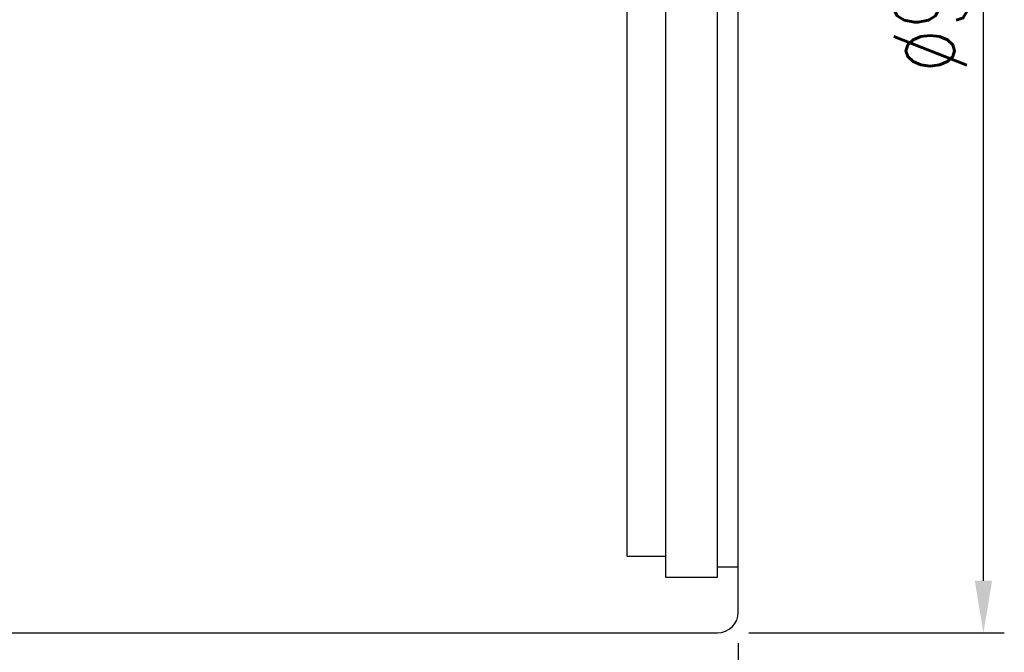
# Model space of a CAD drawing. Header units: millimetres. Extents: x 6 to 331, y 30 to 247.
# Tile 18 of 57: x 260 to 331, y 79 to 124. Entities that reach past the tile are written whole.
import ezdxf
from ezdxf.lldxf.tags import DXFTag

# ---------------------------------------------------------------- set-up
doc = ezdxf.new("R2010")
doc.units = ezdxf.units.MM
doc.header["$LTSCALE"] = 0.2
doc.layers.get('DEFPOINTS').update_dxf_attribs({"linetype": 'CONTINUOUS'})
doc.layers.add('layer 1', color=7, linetype='CONTINUOUS')
doc.styles.add('DIM-7', font='SIMPLEX.shx', dxfattribs={"width": 0.7, "bigfont": 'chineset.shx'})
tags = doc.linetypes.add('DASHED', pattern=[25.72, 12.86, -12.86]).pattern_tags.tags
tags[6:7] = [DXFTag(74, 4), DXFTag(75, 0), DXFTag(340, '0'), DXFTag(46, 0.0), DXFTag(50, 0.0), DXFTag(44, 0.0), DXFTag(45, 0.0)]
tags[4:5] = [DXFTag(74, 4), DXFTag(75, 0), DXFTag(340, '0'), DXFTag(46, 0.0), DXFTag(50, 0.0), DXFTag(44, 0.0), DXFTag(45, 0.0)]
doc.dimstyles.new('CNS', dxfattribs={"dimtxt": 3.5, "dimasz": 2.5, "dimexe": 1, "dimexo": 1.5, "dimgap": 0.09, "dimtad": 0, "dimdsep": 46, "dimtxsty": 'DIM-7', "dimcen": 0.09, "dimclrd": 1, "dimclre": 1, "dimclrt": 4, "dimadec": 0, "dimazin": 0, "dimtfac": 1, "dimtix": 1, "dimtmove": 2, "dimatfit": 3, "dimfxl": 1, "dimtvp": 0.971429, "dimtolj": 1, "dimarcsym": 0})

# ---------------------------------------------------------------- blocks, each defined once
blk = doc.blocks.new('*D4')
at = {"layer": 'DEFPOINTS', "color": 0, "transparency": 16777216}
for p in [(201.103, 81.907), (312.103, 81.907), (312.103, 31.807)]:
    blk.add_point(p, dxfattribs=at)
at = {"layer": 'layer 1', "lineweight": -2, "transparency": 16777216}
for p, q in [((201.103, 79.657), (201.103, 30.307)), ((312.103, 79.657), (312.103, 30.307)), ((204.853, 31.807), (308.353, 31.807))]:
    blk.add_line(p, q, dxfattribs=at)
at = {"layer": 'layer 1', "transparency": 16777216}
for points in [[(204.853, 32.432), (204.853, 31.182), (201.103, 31.807)], [(308.353, 32.432), (308.353, 31.182), (312.103, 31.807)]]:
    blk.add_solid(points, dxfattribs=at)
at = {"layer": 'layer 1', "transparency": 16777216, "insert": (256.603, 35.632), "char_height": 5.25, "attachment_point": 5, "style": 'DIM-7'}
blk.add_mtext('\\A1;111', dxfattribs=at)
blk = doc.blocks.new('*D6')
at = {"layer": 'DEFPOINTS', "color": 0, "transparency": 16777216}
for p in [(310.603, 170.407), (329.722, 170.407), (310.603, 80.407)]:
    blk.add_point(p, dxfattribs=at)
at = {"layer": 'layer 1', "lineweight": -2, "transparency": 16777216}
for p, q in [((312.853, 170.407), (331.222, 170.407)), ((329.722, 84.157), (329.722, 166.657)), ((312.853, 80.407), (331.222, 80.407))]:
    blk.add_line(p, q, dxfattribs=at)
at = {"layer": 'layer 1', "transparency": 16777216}
for points in [[(329.097, 166.657), (330.347, 166.657), (329.722, 170.407)], [(329.097, 84.157), (330.347, 84.157), (329.722, 80.407)]]:
    blk.add_solid(points, dxfattribs=at)
at = {"layer": 'layer 1', "transparency": 16777216, "insert": (325.897, 125.407), "char_height": 5.25, "attachment_point": 5, "rotation": 90, "style": 'DIM-7'}
blk.add_mtext('\\A1;%%C90', dxfattribs=at)

msp = doc.modelspace()

# ---------------------------------------------------------------- linework, layer by layer
at = {"layer": 'layer 1', "linetype": 'Continuous'}
for p, q in [((312.103, 81.907), (312.103, 168.907)), ((242.603, 80.407), (310.603, 80.407))]:
    msp.add_line(p, q, dxfattribs=at)
at = {"layer": 'layer 1', "linetype": 'DASHED'}
for p, q in [((306.903, 84.407), (306.903, 166.407)), ((310.603, 84.407), (310.603, 166.407)), ((304.103, 85.907), (304.103, 164.907)), ((304.103, 85.907), (306.903, 85.907)), ((310.603, 85.157), (312.103, 85.157)), ((306.903, 84.407), (310.603, 84.407))]:
    msp.add_line(p, q, dxfattribs=at)
at = {"layer": 'layer 1', "linetype": 'Continuous'}
msp.add_arc((310.603, 81.907), 1.5, 270, 0, dxfattribs=at)

# ---------------------------------------------------------------- dimensions: what is measured, and where the dimension line sits
at = {"layer": 'layer 1'}
dim = msp.add_linear_dim(base=(329.722, 170.407), p1=(310.603, 80.407), p2=(310.603, 170.407), angle=90, text='%%C<>', dimstyle='CNS', override={"dimscale": 1.5, "dimgap": 0.8, "dimtad": 1, "dimclrd": 256, "dimclre": 256, "dimclrt": 256, "dimadec": 2, "dimazin": 2, "dimtm": 1e-09, "dimtfac": 0.6, "dimtmove": 1, "dimatfit": 0}, dxfattribs=at)
dim.commit()
dim.dimension.update_dxf_attribs({"geometry": '*D6', "text_midpoint": (325.897, 125.407)})
dim = msp.add_linear_dim(base=(312.103, 31.807), p1=(201.103, 81.907), p2=(312.103, 81.907), dimstyle='CNS', override={"dimscale": 1.5, "dimgap": 0.8, "dimtad": 1, "dimclrd": 256, "dimclre": 256, "dimclrt": 256, "dimadec": 2, "dimazin": 2, "dimtm": 1e-09, "dimtfac": 0.6, "dimtmove": 1, "dimatfit": 0}, dxfattribs=at)
dim.commit()
dim.dimension.update_dxf_attribs({"geometry": '*D4', "text_midpoint": (256.603, 35.632)})

doc.saveas('drawing.dxf')
